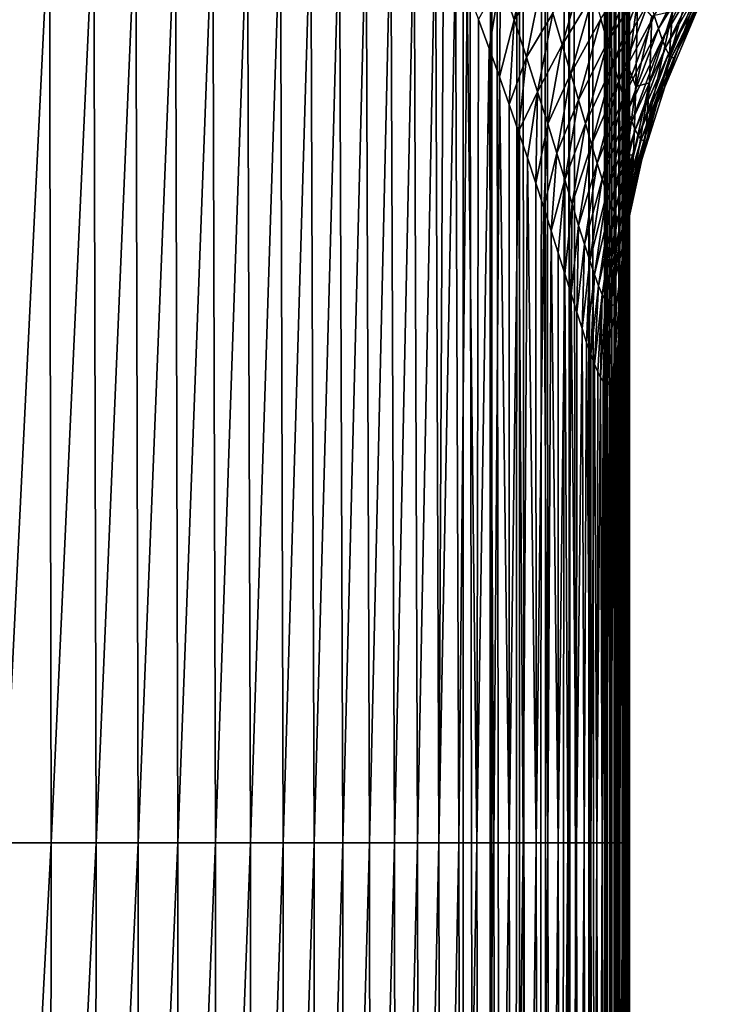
# Model space of a CAD drawing. Header units: metres. Extents: x -36 to 82, y -104 to 104.
# Tile 82 of 245: x 12.03 to 16.2, y -30.22 to -24.31. Entities that reach past the tile are written whole.
import ezdxf

# ---------------------------------------------------------------- set-up
doc = ezdxf.new("R2010")
doc.units = ezdxf.units.M
doc.layers.add('solid_FIT-SHOWER-153_SW0001', color=7, linetype='CONTINUOUS')

msp = doc.modelspace()

# ---------------------------------------------------------------- linework, layer by layer
at = {"layer": 'solid_FIT-SHOWER-153_SW0001'}
for points in [[(-14.693668, -42.661289, 16.90811), (14.69363, -42.661285, 16.90811), (14.69341, 0.000001, 16.90811)], [(-14.693445, 0, 16.90811), (-14.693668, -42.661289, 16.90811), (14.69341, 0.000001, 16.90811)], [(14.840259, -85.322609, 16.897287), (14.863843, -0.000003, 16.893169), (14.69341, 0.000001, 16.90811)], [(14.69363, -42.661285, 16.90811), (14.840259, -85.322609, 16.897287), (14.69341, 0.000001, 16.90811)], [(15.237673, -85.322609, 16.746943), (15.326338, 0.000001, 16.681465), (15.185075, 0, 16.778214)], [(15.237673, -85.322609, 16.746943), (15.336179, -85.322609, 16.674097), (15.326338, 0.000001, 16.681465)], [(15.447744, -85.322609, 16.564583), (15.449048, 0.000001, 16.562059), (15.326338, 0.000001, 16.681465)], [(15.34924, -85.322609, 16.662951), (15.447744, -85.322609, 16.564583), (15.326338, 0.000001, 16.681465)], [(15.336179, -85.322609, 16.674097), (15.34924, -85.322609, 16.662951), (15.326338, 0.000001, 16.681465)], [(15.447744, -85.322609, 16.564583), (15.459414, -85.322609, 16.550938), (15.449048, 0.000001, 16.562059)], [(15.531887, -85.322609, 16.453138), (15.549617, -0.000003, 16.423491), (15.449048, 0.000001, 16.562059)], [(15.459414, -85.322609, 16.550938), (15.531887, -85.322609, 16.453138), (15.449048, 0.000001, 16.562059)], [(14.840259, -85.322609, 16.897287), (14.86786, -85.322609, 16.892782), (14.863843, -0.000003, 16.893169)], [(14.981605, -85.322609, 16.865644), (15.029392, -0.000002, 16.849478), (14.863843, -0.000003, 16.893169)], [(14.86786, -85.322609, 16.892782), (14.981605, -85.322609, 16.865644), (14.863843, -0.000003, 16.893169)], [(14.981605, -85.322609, 16.865644), (15.035965, -85.322609, 16.847555), (15.029392, -0.000002, 16.849478)], [(15.114563, -85.322609, 16.815029), (15.185075, 0, 16.778214), (15.029392, -0.000002, 16.849478)], [(15.035965, -85.322609, 16.847555), (15.114563, -85.322609, 16.815029), (15.029392, -0.000002, 16.849478)], [(15.114563, -85.322609, 16.815029), (15.193583, -85.322609, 16.773954), (15.185075, 0, 16.778214)], [(15.193583, -85.322609, 16.773954), (15.237673, -85.322609, 16.746943), (15.185075, 0, 16.778214)], [(15.531887, -85.322609, 16.453138), (15.559357, -85.322609, 16.408405), (15.549617, -0.000003, 16.423491)], [(15.552677, -1.382191, 16.4184), (15.549617, -0.000003, 16.423491), (15.559357, -85.322609, 16.408405)], [(15.562223, -2.632337, 16.402006), (15.552677, -1.382191, 16.4184), (15.559357, -85.322609, 16.408405)], [(15.562223, -2.632337, 16.402006), (15.559357, -85.322609, 16.408405), (15.600142, -85.322609, 16.330135)], [(15.564146, -2.824377, 16.398613), (15.562223, -2.632337, 16.402006), (15.600142, -85.322609, 16.330135)], [(15.580478, -4.198067, 16.368481), (15.564146, -2.824377, 16.398613), (15.600142, -85.322609, 16.330135)], [(15.601105, -5.544863, 16.326429), (15.580478, -4.198067, 16.368481), (15.600142, -85.322609, 16.330135)], [(15.601105, -5.544863, 16.326429), (15.600142, -85.322609, 16.330135), (15.633045, -85.322609, 16.250856)], [(15.602719, -5.640616, 16.322916), (15.601105, -5.544863, 16.326429), (15.633045, -85.322609, 16.250856)], [(15.626426, -7.029202, 16.266562), (15.602719, -5.640616, 16.322916), (15.633045, -85.322609, 16.250856)], [(15.628458, -7.146697, 16.261238), (15.626426, -7.029202, 16.266562), (15.633045, -85.322609, 16.250856)], [(15.628458, -7.146697, 16.261238), (15.633045, -85.322609, 16.250856), (15.650932, -85.322609, 16.197296)], [(15.650097, -8.398833, 16.197737), (15.628458, -7.146697, 16.261238), (15.650932, -85.322609, 16.197296)], [(15.650097, -8.398833, 16.197737), (15.650932, -85.322609, 16.197296), (15.678374, -85.322609, 16.082817)], [(15.657413, -8.832555, 16.172461), (15.650097, -8.398833, 16.197737), (15.678374, -85.322609, 16.082817)], [(15.670978, -9.700888, 16.117052), (15.657413, -8.832555, 16.172461), (15.678374, -85.322609, 16.082817)], [(15.671862, -9.762603, 16.112896), (15.670978, -9.700888, 16.117052), (15.678374, -85.322609, 16.082817)], [(15.671862, -9.762603, 16.112896), (15.678374, -85.322609, 16.082817), (15.682764, -85.322609, 16.05611)], [(15.682331, -10.587785, 16.054626), (15.671862, -9.762603, 16.112896), (15.682764, -85.322609, 16.05611)], [(15.682331, -10.587785, 16.054626), (15.682764, -85.322609, 16.05611), (15.693915, -85.322609, 15.908991)], [(15.687329, -11.100207, 16.016022), (15.682331, -10.587785, 16.054626), (15.693915, -85.322609, 15.908991)], [(15.687329, -11.100207, 16.016022), (15.693873, -80.208374, 15.908256), (15.693829, -74.856888, 15.907791)], [(15.693783, -69.329132, 15.907608), (15.690228, -11.493245, 15.985221), (15.687329, -11.100207, 16.016022)], [(15.687329, -11.100207, 16.016022), (15.693829, -74.856888, 15.907791), (15.693783, -69.329132, 15.907608)], [(15.687329, -11.100207, 16.016022), (15.693915, -85.322609, 15.908991), (15.693873, -80.208374, 15.908256)], [(15.69345, -30.000105, 15.907854), (15.693401, -24.260601, 15.908073), (15.690228, -11.493245, 15.985221)], [(15.693498, -35.615929, 15.90784), (15.69345, -30.000105, 15.907854), (15.690228, -11.493245, 15.985221)], [(15.690228, -11.493245, 15.985221), (15.693684, -57.74033, 15.90842), (15.693632, -51.723423, 15.908717)], [(15.693783, -69.329132, 15.907608), (15.693734, -63.622791, 15.907878), (15.690228, -11.493245, 15.985221)], [(15.693632, -51.723423, 15.908717), (15.693588, -46.47583, 15.908532), (15.690228, -11.493245, 15.985221)], [(15.693588, -46.47583, 15.908532), (15.693544, -41.107307, 15.907891), (15.690228, -11.493245, 15.985221)], [(15.693544, -41.107307, 15.907891), (15.693498, -35.615929, 15.90784), (15.690228, -11.493245, 15.985221)], [(15.690228, -11.493245, 15.985221), (15.693734, -63.622791, 15.907878), (15.693684, -57.74033, 15.90842)], [(11.932756, -29.252815, -20.65341), (11.922331, -23.639097, -20.809563), (12.206357, -23.639097, -20.694504)], [(12.217792, -29.252815, -20.531063), (11.932756, -29.252815, -20.65341), (12.206357, -23.639097, -20.694504)], [(12.217792, -29.252815, -20.531063), (12.206357, -23.639097, -20.694504), (12.474362, -23.639097, -20.564804)], [(12.48688, -29.252815, -20.393671), (12.217792, -29.252815, -20.531063), (12.474362, -23.639097, -20.564804)], [(12.48688, -29.252815, -20.393671), (12.474362, -23.639097, -20.564804), (12.72695, -23.639097, -20.419418)], [(12.740582, -29.252815, -20.240198), (12.48688, -29.252815, -20.393671), (12.72695, -23.639097, -20.419418)], [(12.740582, -29.252815, -20.240198), (12.72695, -23.639097, -20.419418), (12.96472, -23.639097, -20.257296)], [(12.979453, -29.252815, -20.069603), (12.740582, -29.252815, -20.240198), (12.96472, -23.639097, -20.257296)], [(12.979453, -29.252815, -20.069603), (12.96472, -23.639097, -20.257296), (13.188242, -23.639097, -20.077282)], [(13.204029, -29.252815, -19.880711), (12.979453, -29.252815, -20.069603), (13.188242, -23.639097, -20.077282)], [(13.204029, -29.252815, -19.880711), (13.188242, -23.639097, -20.077282), (13.398044, -23.639097, -19.878098)], [(13.414824, -29.252815, -19.672272), (13.204029, -29.252815, -19.880711), (13.398044, -23.639097, -19.878098)], [(13.414824, -29.252815, -19.672272), (13.398044, -23.639097, -19.878098), (13.594651, -23.639097, -19.658457)], [(13.612352, -29.252815, -19.443024), (13.414824, -29.252815, -19.672272), (13.594651, -23.639097, -19.658457)], [(13.612352, -29.252815, -19.443024), (13.594651, -23.639097, -19.658457), (13.778591, -23.639097, -19.417074)], [(13.797131, -29.252815, -19.191711), (13.612352, -29.252815, -19.443024), (13.778591, -23.639097, -19.417074)], [(13.797131, -29.252815, -19.191711), (13.778591, -23.639097, -19.417074), (13.950391, -23.639097, -19.152664)], [(13.969672, -29.252815, -18.917076), (13.797131, -29.252815, -19.191711), (13.950391, -23.639097, -19.152664)], [(13.969672, -29.252815, -18.917076), (13.950391, -23.639097, -19.152664), (14.110576, -23.639097, -18.863937)], [(14.130493, -29.252815, -18.617863), (13.969672, -29.252815, -18.917076), (14.110576, -23.639097, -18.863937)], [(14.130493, -29.252815, -18.617863), (14.110576, -23.639097, -18.863937), (14.259671, -23.639097, -18.54961)], [(14.280107, -29.252815, -18.292812), (14.130493, -29.252815, -18.617863), (14.259671, -23.639097, -18.54961)], [(14.280107, -29.252815, -18.292812), (14.259671, -23.639097, -18.54961), (14.398206, -23.639097, -18.208397)], [(14.419031, -29.252815, -17.940666), (14.280107, -29.252815, -18.292812), (14.398206, -23.639097, -18.208397)], [(14.419031, -29.252815, -17.940666), (14.398206, -23.639097, -18.208397), (14.526726, -23.639524, -17.838894)], [(14.547769, -29.252815, -17.560148), (14.419031, -29.252815, -17.940666), (14.526726, -23.639524, -17.838894)], [(14.547769, -29.252815, -17.560148), (14.526726, -23.639524, -17.838894), (14.575399, -23.763311, -17.678711)], [(15.678217, -24.133461, 3.466837), (15.681291, -23.647491, 4.475637), (15.680015, -29.252815, 3.710565)], [(15.681291, -23.647491, 4.475637), (15.684225, -29.252815, 5.254619), (15.680015, -29.252815, 3.710565)], [(15.681291, -23.647491, 4.475637), (15.684896, -23.639097, 5.920078), (15.684225, -29.252815, 5.254619)], [(15.684896, -23.639097, 5.920078), (15.687454, -29.252815, 6.863282), (15.684225, -29.252815, 5.254619)], [(15.684896, -23.639097, 5.920078), (15.687751, -23.639097, 7.440203), (15.687454, -29.252815, 6.863282)], [(15.687751, -23.639097, 7.440203), (15.689844, -29.252815, 8.537798), (15.687454, -29.252815, 6.863282)], [(15.687751, -23.639097, 7.440203), (15.6899, -23.639097, 9.017769), (15.689844, -29.252815, 8.537798)], [(15.6899, -23.639097, 9.017769), (15.69152, -29.252815, 10.27939), (15.689844, -29.252815, 8.537798)], [(15.6899, -23.639097, 9.017769), (15.691442, -23.639097, 10.65379), (15.69152, -29.252815, 10.27939)], [(15.691442, -23.639097, 10.65379), (15.692604, -29.252815, 12.089282), (15.69152, -29.252815, 10.27939)], [(15.691442, -23.639097, 10.65379), (15.692478, -23.639097, 12.349285), (15.692604, -29.252815, 12.089282)], [(15.692478, -23.639097, 12.349285), (15.693223, -29.252815, 13.968696), (15.692604, -29.252815, 12.089282)], [(15.692478, -23.639097, 12.349285), (15.693105, -23.639097, 14.105269), (15.693223, -29.252815, 13.968696)], [(15.693105, -23.639097, 14.105269), (15.693401, -24.260601, 15.908073), (15.693223, -29.252815, 13.968696)], [(14.647284, -23.948101, -17.423264), (14.547769, -29.252815, -17.560148), (14.575399, -23.763311, -17.678711)], [(14.999454, -24.309774, -15.87131), (14.917753, -24.068569, -16.34251), (15.10035, -23.8428, -15.726748)], [(14.999454, -24.309774, -15.87131), (15.10035, -23.8428, -15.726748), (15.169286, -24.064447, -15.242707)], [(15.866762, -24.362795, -10.22646), (15.841715, -24.283846, -10.785073), (16.106106, -23.883142, -10.184202)], [(15.866762, -24.362795, -10.22646), (16.106106, -23.883142, -10.184202), (16.127943, -23.946571, -9.630842)], [(16.134007, -23.835217, -2.550647), (15.931782, -24.542402, -4.101996), (16.11429, -24.113676, -4.16268)], [(16.134007, -23.835217, -2.550647), (15.951502, -24.258991, -2.461674), (15.931782, -24.542402, -4.101996)], [(14.647284, -23.948101, -17.423264), (14.666778, -29.252815, -17.149891), (14.547769, -29.252815, -17.560148)], [(14.647284, -23.948101, -17.423264), (14.717483, -24.130781, -17.14912), (14.666778, -29.252815, -17.149891)], [(15.889359, -24.427309, -9.663746), (15.866762, -24.362795, -10.22646), (16.127943, -23.946571, -9.630842)], [(15.889359, -24.427309, -9.663746), (16.127943, -23.946571, -9.630842), (16.147699, -23.99588, -9.074243)], [(15.28886, -24.459213, -14.223887), (15.232015, -24.269871, -14.741016), (15.429371, -23.978489, -14.108814)], [(15.28886, -24.459213, -14.223887), (15.429371, -23.978489, -14.108814), (15.477674, -24.149225, -13.586983)], [(15.560988, -24.444471, -12.511758), (15.521438, -24.304487, -13.054093), (15.749296, -23.959459, -12.428184)], [(15.560988, -24.444471, -12.511758), (15.749296, -23.959459, -12.428184), (15.783256, -24.082287, -11.886832)], [(15.69378, -23.954506, 2.825907), (15.678217, -24.133461, 3.466837), (15.676555, -24.343027, 2.992147)], [(15.69378, -23.954506, 2.825907), (15.676555, -24.343027, 2.992147), (15.686522, -24.597223, 1.187598)], [(15.69378, -23.954506, 2.825907), (15.686522, -24.597223, 1.187598), (15.74164, -24.188593, 1.043412)], [(15.909739, -24.477465, -9.097627), (15.889359, -24.427309, -9.663746), (16.147699, -23.99588, -9.074243)], [(15.909739, -24.477465, -9.097627), (16.147699, -23.99588, -9.074243), (16.165567, -24.031136, -8.514999)], [(14.917753, -24.068569, -16.34251), (14.849414, -24.481855, -16.553406), (14.784863, -24.308521, -16.859404)], [(14.917753, -24.068569, -16.34251), (14.911365, -24.651943, -16.229141), (14.849414, -24.481855, -16.553406)], [(14.999454, -24.309774, -15.87131), (14.911365, -24.651943, -16.229141), (14.917753, -24.068569, -16.34251)], [(15.073736, -24.534578, -15.379346), (14.999454, -24.309774, -15.87131), (15.169286, -24.064447, -15.242707)], [(15.073736, -24.534578, -15.379346), (15.169286, -24.064447, -15.242707), (15.232015, -24.269871, -14.741016)], [(15.928112, -24.51333, -8.528724), (15.909739, -24.477465, -9.097627), (16.165567, -24.031136, -8.514999)], [(15.928112, -24.51333, -8.528724), (16.165567, -24.031136, -8.514999), (16.181726, -24.052401, -7.953671)], [(15.944679, -24.534969, -7.957619), (15.928112, -24.51333, -8.528724), (16.181726, -24.052401, -7.953671)], [(15.944679, -24.534969, -7.957619), (16.181726, -24.052401, -7.953671), (16.196999, -24.058552, -7.390831)], [(16.055613, -24.330566, -7.387292), (15.944679, -24.534969, -7.957619), (16.196999, -24.058552, -7.390831)], [(16.087992, -24.280674, -5.786168), (16.055613, -24.330566, -7.387292), (16.196999, -24.058552, -7.390831)], [(15.596657, -24.569349, -11.961358), (15.560988, -24.444471, -12.511758), (15.783256, -24.082287, -11.886832)], [(15.596657, -24.569349, -11.961358), (15.783256, -24.082287, -11.886832), (15.813967, -24.190376, -11.338813)], [(16.11429, -24.113676, -4.16268), (15.905318, -24.712202, -5.753846), (16.087992, -24.280674, -5.786168)], [(16.11429, -24.113676, -4.16268), (15.931782, -24.542402, -4.101996), (15.905318, -24.712202, -5.753846)], [(14.717483, -24.130781, -17.14912), (14.776509, -29.252815, -16.708504), (14.666778, -29.252815, -17.149891)], [(14.717483, -24.130781, -17.14912), (14.784863, -24.308521, -16.859404), (14.776509, -29.252815, -16.708504)], [(15.340222, -24.632654, -13.69338), (15.28886, -24.459213, -14.223887), (15.477674, -24.149225, -13.586983)], [(15.340222, -24.632654, -13.69338), (15.477674, -24.149225, -13.586983), (15.521438, -24.304487, -13.054093)], [(15.678217, -24.133461, 3.466837), (15.680015, -29.252815, 3.710565), (15.674595, -29.252815, 2.229776)], [(15.676555, -24.343027, 2.992147), (15.678217, -24.133461, 3.466837), (15.674595, -29.252815, 2.229776)], [(15.74164, -24.188593, 1.043412), (15.686522, -24.597223, 1.187598), (15.73137, -24.710121, -0.604944)], [(15.74164, -24.188593, 1.043412), (15.73137, -24.710121, -0.604944), (15.827201, -24.287342, -0.722995)], [(15.628783, -24.679253, -11.404022), (15.596657, -24.569349, -11.961358), (15.813967, -24.190376, -11.338813)], [(15.628783, -24.679253, -11.404022), (15.813967, -24.190376, -11.338813), (15.841715, -24.283846, -10.785073)], [(15.140929, -24.743002, -14.869143), (15.073736, -24.534578, -15.379346), (15.232015, -24.269871, -14.741016)], [(15.140929, -24.743002, -14.869143), (15.232015, -24.269871, -14.741016), (15.28886, -24.459213, -14.223887)], [(15.386521, -24.7904, -13.151439), (15.340222, -24.632654, -13.69338), (15.521438, -24.304487, -13.054093)], [(15.386521, -24.7904, -13.151439), (15.521438, -24.304487, -13.054093), (15.560988, -24.444471, -12.511758)], [(15.6577, -24.774294, -10.840743), (15.628783, -24.679253, -11.404022), (15.841715, -24.283846, -10.785073)], [(15.6577, -24.774294, -10.840743), (15.841715, -24.283846, -10.785073), (15.866762, -24.362795, -10.22646)], [(15.693223, -29.252815, 13.968696), (15.693401, -24.260601, 15.908073), (15.69345, -30.000105, 15.907854)], [(15.827201, -24.287342, -0.722995), (15.73137, -24.710121, -0.604944), (15.812884, -24.688759, -2.371886)], [(15.951502, -24.258991, -2.461674), (15.793155, -24.977186, -4.041068), (15.931782, -24.542402, -4.101996)], [(15.951502, -24.258991, -2.461674), (15.812884, -24.688759, -2.371886), (15.793155, -24.977186, -4.041068)], [(15.827201, -24.287342, -0.722995), (15.812884, -24.688759, -2.371886), (15.951502, -24.258991, -2.461674)], [(16.087992, -24.280674, -5.786168), (15.905318, -24.712202, -5.753846), (15.9602, -24.541063, -7.384904)], [(16.087992, -24.280674, -5.786168), (15.9602, -24.541063, -7.384904), (16.055613, -24.330566, -7.387292)], [(14.784863, -24.308521, -16.859404), (14.849414, -24.481855, -16.553406), (14.776509, -29.252815, -16.708504)], [(14.999454, -24.309774, -15.87131), (14.970664, -24.819016, -15.885837), (14.911365, -24.651943, -16.229141)], [(15.073736, -24.534578, -15.379346), (14.970664, -24.819016, -15.885837), (14.999454, -24.309774, -15.87131)], [(15.683708, -24.854572, -10.272407), (15.6577, -24.774294, -10.840743), (15.866762, -24.362795, -10.22646)], [(15.675329, -24.480898, 2.667661), (15.676555, -24.343027, 2.992147), (15.674595, -29.252815, 2.229776)], [(15.686522, -24.597223, 1.187598), (15.676555, -24.343027, 2.992147), (15.675329, -24.480898, 2.667661)], [(15.683708, -24.854572, -10.272407), (15.866762, -24.362795, -10.22646), (15.889359, -24.427309, -9.663746)], [(16.055613, -24.330566, -7.387292), (15.9602, -24.541063, -7.384904), (15.944679, -24.534969, -7.957619)], [(14.849414, -24.481855, -16.553406), (14.877412, -29.252815, -16.234602), (14.776509, -29.252815, -16.708504)], [(14.849414, -24.481855, -16.553406), (14.911365, -24.651943, -16.229141), (14.877412, -29.252815, -16.234602)], [(15.201483, -24.935162, -14.343053), (15.140929, -24.743002, -14.869143), (15.28886, -24.459213, -14.223887)], [(15.201483, -24.935162, -14.343053), (15.28886, -24.459213, -14.223887), (15.340222, -24.632654, -13.69338)], [(15.428172, -24.93264, -12.599751), (15.386521, -24.7904, -13.151439), (15.560988, -24.444471, -12.511758)], [(15.428172, -24.93264, -12.599751), (15.560988, -24.444471, -12.511758), (15.596657, -24.569349, -11.961358)], [(15.671927, -24.804079, 1.859206), (15.675329, -24.480898, 2.667661), (15.674595, -29.252815, 2.229776)], [(15.686522, -24.597223, 1.187598), (15.675329, -24.480898, 2.667661), (15.671927, -24.804079, 1.859206)], [(15.707094, -24.920177, -9.699815), (15.683708, -24.854572, -10.272407), (15.889359, -24.427309, -9.663746)], [(15.707094, -24.920177, -9.699815), (15.889359, -24.427309, -9.663746), (15.909739, -24.477465, -9.097627)], [(15.728117, -24.971184, -9.123691), (15.707094, -24.920177, -9.699815), (15.909739, -24.477465, -9.097627)], [(15.728117, -24.971184, -9.123691), (15.909739, -24.477465, -9.097627), (15.928112, -24.51333, -8.528724)], [(15.073736, -24.534578, -15.379346), (15.02691, -24.981573, -15.525205), (14.970664, -24.819016, -15.885837)], [(15.140929, -24.743002, -14.869143), (15.02691, -24.981573, -15.525205), (15.073736, -24.534578, -15.379346)], [(15.747014, -25.007658, -8.544677), (15.728117, -24.971184, -9.123691), (15.928112, -24.51333, -8.528724)], [(15.747014, -25.007658, -8.544677), (15.928112, -24.51333, -8.528724), (15.944679, -24.534969, -7.957619)], [(15.764004, -25.029669, -7.963374), (15.747014, -25.007658, -8.544677), (15.944679, -24.534969, -7.957619)], [(15.764004, -25.029669, -7.963374), (15.944679, -24.534969, -7.957619), (15.9602, -24.541063, -7.384904)], [(15.84123, -24.848232, -7.381927), (15.764004, -25.029669, -7.963374), (15.9602, -24.541063, -7.384904)], [(15.931782, -24.542402, -4.101996), (15.766483, -25.149843, -5.72191), (15.905318, -24.712202, -5.753846)], [(15.931782, -24.542402, -4.101996), (15.793155, -24.977186, -4.041068), (15.766483, -25.149843, -5.72191)], [(15.905318, -24.712202, -5.753846), (15.84123, -24.848232, -7.381927), (15.9602, -24.541063, -7.384904)], [(15.465581, -25.05954, -12.03976), (15.428172, -24.93264, -12.599751), (15.596657, -24.569349, -11.961358)], [(15.465581, -25.05954, -12.03976), (15.596657, -24.569349, -11.961358), (15.628783, -24.679253, -11.404022)], [(15.686522, -24.597223, 1.187598), (15.671927, -24.804079, 1.859206), (15.669417, -24.996572, 1.333483)], [(15.686522, -24.597223, 1.187598), (15.669417, -24.996572, 1.333483), (15.676341, -25.127596, -0.488648)], [(15.686522, -24.597223, 1.187598), (15.676341, -25.127596, -0.488648), (15.73137, -24.710121, -0.604944)], [(14.911365, -24.651943, -16.229141), (14.969934, -29.252815, -15.726796), (14.877412, -29.252815, -16.234602)], [(14.911365, -24.651943, -16.229141), (14.970664, -24.819016, -15.885837), (14.969934, -29.252815, -15.726796)], [(15.255914, -25.111217, -13.803245), (15.201483, -24.935162, -14.343053), (15.340222, -24.632654, -13.69338)], [(15.255914, -25.111217, -13.803245), (15.340222, -24.632654, -13.69338), (15.386521, -24.7904, -13.151439)], [(15.499146, -25.171228, -11.472633), (15.465581, -25.05954, -12.03976), (15.628783, -24.679253, -11.404022)], [(15.499146, -25.171228, -11.472633), (15.628783, -24.679253, -11.404022), (15.6577, -24.774294, -10.840743)], [(15.73137, -24.710121, -0.604944), (15.676341, -25.127596, -0.488648), (15.717103, -25.118549, -2.282503)], [(15.812884, -24.688759, -2.371886), (15.69736, -25.411991, -3.9807), (15.793155, -24.977186, -4.041068)], [(15.812884, -24.688759, -2.371886), (15.717103, -25.118549, -2.282503), (15.69736, -25.411991, -3.9807)], [(15.73137, -24.710121, -0.604944), (15.717103, -25.118549, -2.282503), (15.812884, -24.688759, -2.371886)], [(15.905318, -24.712202, -5.753846), (15.766483, -25.149843, -5.72191), (15.84123, -24.848232, -7.381927)], [(15.140929, -24.743002, -14.869143), (15.080247, -25.139269, -15.14607), (15.02691, -24.981573, -15.525205)], [(15.140929, -24.743002, -14.869143), (15.130819, -25.291693, -14.747031), (15.080247, -25.139269, -15.14607)], [(15.201483, -24.935162, -14.343053), (15.130819, -25.291693, -14.747031), (15.140929, -24.743002, -14.869143)], [(15.529248, -25.26782, -10.899404), (15.499146, -25.171228, -11.472633), (15.6577, -24.774294, -10.840743)], [(15.529248, -25.26782, -10.899404), (15.6577, -24.774294, -10.840743), (15.683708, -24.854572, -10.272407)], [(14.970664, -24.819016, -15.885837), (15.02691, -24.981573, -15.525205), (14.969934, -29.252815, -15.726796)], [(15.30475, -25.271366, -13.251741), (15.255914, -25.111217, -13.803245), (15.386521, -24.7904, -13.151439)], [(15.30475, -25.271366, -13.251741), (15.386521, -24.7904, -13.151439), (15.428172, -24.93264, -12.599751)], [(15.671927, -24.804079, 1.859206), (15.674595, -29.252815, 2.229776), (15.66771, -29.252815, 0.810879)], [(15.669417, -24.996572, 1.333483), (15.671927, -24.804079, 1.859206), (15.66771, -29.252815, 0.810879)], [(15.556233, -25.349411, -10.320984), (15.529248, -25.26782, -10.899404), (15.683708, -24.854572, -10.272407)], [(15.556233, -25.349411, -10.320984), (15.683708, -24.854572, -10.272407), (15.707094, -24.920177, -9.699815)], [(15.84123, -24.848232, -7.381927), (15.77973, -25.035795, -7.380387), (15.764004, -25.029669, -7.963374)], [(15.766483, -25.149843, -5.72191), (15.77973, -25.035795, -7.380387), (15.84123, -24.848232, -7.381927)], [(15.201483, -24.935162, -14.343053), (15.178516, -25.437805, -14.328753), (15.130819, -25.291693, -14.747031)], [(15.255914, -25.111217, -13.803245), (15.178516, -25.437805, -14.328753), (15.201483, -24.935162, -14.343053)], [(15.348501, -25.415791, -12.690289), (15.30475, -25.271366, -13.251741), (15.428172, -24.93264, -12.599751)], [(15.348501, -25.415791, -12.690289), (15.428172, -24.93264, -12.599751), (15.465581, -25.05954, -12.03976)], [(15.580419, -25.416088, -9.7382), (15.556233, -25.349411, -10.320984), (15.707094, -24.920177, -9.699815)], [(15.580419, -25.416088, -9.7382), (15.707094, -24.920177, -9.699815), (15.728117, -24.971184, -9.123691)], [(15.02691, -24.981573, -15.525205), (15.054523, -29.252815, -15.183698), (14.969934, -29.252815, -15.726796)], [(15.02691, -24.981573, -15.525205), (15.080247, -25.139269, -15.14607), (15.054523, -29.252815, -15.183698)], [(15.602096, -25.467932, -9.151794), (15.580419, -25.416088, -9.7382), (15.728117, -24.971184, -9.123691)], [(15.602096, -25.467932, -9.151794), (15.728117, -24.971184, -9.123691), (15.747014, -25.007658, -8.544677)], [(15.621523, -25.505007, -8.562427), (15.602096, -25.467932, -9.151794), (15.747014, -25.007658, -8.544677)], [(15.621523, -25.505007, -8.562427), (15.747014, -25.007658, -8.544677), (15.764004, -25.029669, -7.963374)], [(15.667798, -25.104284, 1.020285), (15.669417, -24.996572, 1.333483), (15.66771, -29.252815, 0.810879)], [(15.676341, -25.127596, -0.488648), (15.669417, -24.996572, 1.333483), (15.667798, -25.104284, 1.020285)], [(15.793155, -24.977186, -4.041068), (15.670447, -25.587519, -5.690749), (15.766483, -25.149843, -5.72191)], [(15.793155, -24.977186, -4.041068), (15.69736, -25.411991, -3.9807), (15.670447, -25.587519, -5.690749)], [(15.387647, -25.544649, -12.120372), (15.348501, -25.415791, -12.690289), (15.465581, -25.05954, -12.03976)], [(15.387647, -25.544649, -12.120372), (15.465581, -25.05954, -12.03976), (15.499146, -25.171228, -11.472633)], [(15.638942, -25.52738, -7.970711), (15.621523, -25.505007, -8.562427), (15.764004, -25.029669, -7.963374)], [(15.638942, -25.52738, -7.970711), (15.764004, -25.029669, -7.963374), (15.77973, -25.035795, -7.380387)], [(15.686014, -25.387011, -7.378042), (15.638942, -25.52738, -7.970711), (15.77973, -25.035795, -7.380387)], [(15.766483, -25.149843, -5.72191), (15.686014, -25.387011, -7.378042), (15.77973, -25.035795, -7.380387)], [(15.255914, -25.111217, -13.803245), (15.223276, -25.577066, -13.892105), (15.178516, -25.437805, -14.328753)], [(15.30475, -25.271366, -13.251741), (15.223276, -25.577066, -13.892105), (15.255914, -25.111217, -13.803245)], [(15.717103, -25.118549, -2.282503), (15.642366, -25.841333, -3.921613), (15.69736, -25.411991, -3.9807)], [(15.717103, -25.118549, -2.282503), (15.662127, -25.542944, -2.19462), (15.642366, -25.841333, -3.921613)], [(15.676341, -25.127596, -0.488648), (15.662687, -25.383955, 0.137893), (15.65931, -25.533216, -0.373972)], [(15.676341, -25.127596, -0.488648), (15.65931, -25.533216, -0.373972), (15.662127, -25.542944, -2.19462)], [(15.676341, -25.127596, -0.488648), (15.662127, -25.542944, -2.19462), (15.717103, -25.118549, -2.282503)], [(15.662687, -25.383955, 0.137893), (15.667798, -25.104284, 1.020285), (15.66771, -29.252815, 0.810879)], [(15.676341, -25.127596, -0.488648), (15.667798, -25.104284, 1.020285), (15.662687, -25.383955, 0.137893)], [(15.080247, -25.139269, -15.14607), (15.131632, -29.252815, -14.603919), (15.054523, -29.252815, -15.183698)], [(15.080247, -25.139269, -15.14607), (15.130819, -25.291693, -14.747031), (15.131632, -29.252815, -14.603919)], [(15.422647, -25.65807, -11.543192), (15.387647, -25.544649, -12.120372), (15.499146, -25.171228, -11.472633)], [(15.422647, -25.65807, -11.543192), (15.499146, -25.171228, -11.472633), (15.529248, -25.26782, -10.899404)], [(15.766483, -25.149843, -5.72191), (15.670447, -25.587519, -5.690749), (15.686014, -25.387011, -7.378042)], [(15.130819, -25.291693, -14.747031), (15.178516, -25.437805, -14.328753), (15.131632, -29.252815, -14.603919)], [(15.30475, -25.271366, -13.251741), (15.265279, -25.709585, -13.43589), (15.223276, -25.577066, -13.892105)], [(15.30475, -25.271366, -13.251741), (15.304706, -25.8354, -12.958389), (15.265279, -25.709585, -13.43589)], [(15.348501, -25.415791, -12.690289), (15.304706, -25.8354, -12.958389), (15.30475, -25.271366, -13.251741)], [(15.453932, -25.756163, -10.959805), (15.422647, -25.65807, -11.543192), (15.529248, -25.26782, -10.899404)], [(15.453932, -25.756163, -10.959805), (15.529248, -25.26782, -10.899404), (15.556233, -25.349411, -10.320984)], [(15.481889, -25.839025, -10.371145), (15.453932, -25.756163, -10.959805), (15.556233, -25.349411, -10.320984)], [(15.481889, -25.839025, -10.371145), (15.556233, -25.349411, -10.320984), (15.580419, -25.416088, -9.7382)], [(15.348501, -25.415791, -12.690289), (15.342014, -25.955133, -12.453246), (15.304706, -25.8354, -12.958389)], [(15.387647, -25.544649, -12.120372), (15.342014, -25.955133, -12.453246), (15.348501, -25.415791, -12.690289)], [(15.506872, -25.906744, -9.778055), (15.481889, -25.839025, -10.371145), (15.580419, -25.416088, -9.7382)], [(15.506872, -25.906744, -9.778055), (15.580419, -25.416088, -9.7382), (15.602096, -25.467932, -9.151794)], [(15.69736, -25.411991, -3.9807), (15.615188, -26.019714, -5.660697), (15.670447, -25.587519, -5.690749)], [(15.69736, -25.411991, -3.9807), (15.642366, -25.841333, -3.921613), (15.615188, -26.019714, -5.660697)], [(15.686014, -25.387011, -7.378042), (15.654993, -25.532907, -7.377265), (15.638942, -25.52738, -7.970711)], [(15.670447, -25.587519, -5.690749), (15.654993, -25.532907, -7.377265), (15.686014, -25.387011, -7.378042)], [(15.662687, -25.383955, 0.137893), (15.66771, -29.252815, 0.810879), (15.659108, -29.252815, -0.547498)], [(15.65931, -25.533216, -0.373972), (15.662687, -25.383955, 0.137893), (15.659108, -29.252815, -0.547498)], [(15.178516, -25.437805, -14.328753), (15.201705, -29.252815, -13.986072), (15.131632, -29.252815, -14.603919)], [(15.178516, -25.437805, -14.328753), (15.223276, -25.577066, -13.892105), (15.201705, -29.252815, -13.986072)], [(15.5292, -25.959396, -9.181291), (15.506872, -25.906744, -9.778055), (15.602096, -25.467932, -9.151794)], [(15.5292, -25.959396, -9.181291), (15.602096, -25.467932, -9.151794), (15.621523, -25.505007, -8.562427)], [(15.387647, -25.544649, -12.120372), (15.376595, -26.065601, -11.928537), (15.342014, -25.955133, -12.453246)], [(15.422647, -25.65807, -11.543192), (15.376595, -26.065601, -11.928537), (15.387647, -25.544649, -12.120372)], [(15.549155, -25.997053, -8.581521), (15.5292, -25.959396, -9.181291), (15.621523, -25.505007, -8.562427)], [(15.549155, -25.997053, -8.581521), (15.621523, -25.505007, -8.562427), (15.638942, -25.52738, -7.970711)], [(15.567, -26.019775, -7.979373), (15.549155, -25.997053, -8.581521), (15.638942, -25.52738, -7.970711)], [(15.567, -26.019775, -7.979373), (15.638942, -25.52738, -7.970711), (15.654993, -25.532907, -7.377265)], [(15.592001, -25.940468, -7.375689), (15.567, -26.019775, -7.979373), (15.654993, -25.532907, -7.377265)], [(15.670447, -25.587519, -5.690749), (15.592001, -25.940468, -7.375689), (15.654993, -25.532907, -7.377265)], [(15.662127, -25.542944, -2.19462), (15.645162, -25.956036, -2.10686), (15.625314, -26.258833, -3.868095)], [(15.662127, -25.542944, -2.19462), (15.625314, -26.258833, -3.868095), (15.642366, -25.841333, -3.921613)], [(15.662127, -25.542944, -2.19462), (15.648809, -25.871571, -1.710574), (15.645162, -25.956036, -2.10686)], [(15.662127, -25.542944, -2.19462), (15.656429, -25.642941, -0.775012), (15.648809, -25.871571, -1.710574)], [(15.656429, -25.642941, -0.775012), (15.65931, -25.533216, -0.373972), (15.659108, -29.252815, -0.547498)], [(15.662127, -25.542944, -2.19462), (15.65931, -25.533216, -0.373972), (15.656429, -25.642941, -0.775012)], [(15.223276, -25.577066, -13.892105), (15.265193, -29.252815, -13.328768), (15.201705, -29.252815, -13.986072)], [(15.223276, -25.577066, -13.892105), (15.265279, -25.709585, -13.43589), (15.265193, -29.252815, -13.328768)], [(15.670447, -25.587519, -5.690749), (15.615188, -26.019714, -5.660697), (15.592001, -25.940468, -7.375689)], [(15.422647, -25.65807, -11.543192), (15.407808, -26.163469, -11.397747), (15.376595, -26.065601, -11.928537)], [(15.453932, -25.756163, -10.959805), (15.407808, -26.163469, -11.397747), (15.422647, -25.65807, -11.543192)], [(15.656429, -25.642941, -0.775012), (15.659108, -29.252815, -0.547498), (15.648535, -29.252815, -1.846727)], [(15.648809, -25.871571, -1.710574), (15.656429, -25.642941, -0.775012), (15.648535, -29.252815, -1.846727)], [(15.265279, -25.709585, -13.43589), (15.304706, -25.8354, -12.958389), (15.265193, -29.252815, -13.328768)], [(15.453932, -25.756163, -10.959805), (15.435495, -26.247171, -10.871233), (15.407808, -26.163469, -11.397747)], [(15.481889, -25.839025, -10.371145), (15.435495, -26.247171, -10.871233), (15.453932, -25.756163, -10.959805)], [(15.304706, -25.8354, -12.958389), (15.32251, -29.252815, -12.630604), (15.265193, -29.252815, -13.328768)], [(15.304706, -25.8354, -12.958389), (15.342014, -25.955133, -12.453246), (15.32251, -29.252815, -12.630604)], [(15.481889, -25.839025, -10.371145), (15.460537, -26.318604, -10.339919), (15.435495, -26.247171, -10.871233)], [(15.506872, -25.906744, -9.778055), (15.460537, -26.318604, -10.339919), (15.481889, -25.839025, -10.371145)], [(15.642366, -25.841333, -3.921613), (15.625314, -26.258833, -3.868095), (15.597886, -26.444094, -5.632564)], [(15.642366, -25.841333, -3.921613), (15.597886, -26.444094, -5.632564), (15.615188, -26.019714, -5.660697)], [(15.645162, -25.956036, -2.10686), (15.648809, -25.871571, -1.710574), (15.648535, -29.252815, -1.846727)], [(15.342014, -25.955133, -12.453246), (15.374022, -29.252815, -11.890155), (15.32251, -29.252815, -12.630604)], [(15.342014, -25.955133, -12.453246), (15.376595, -26.065601, -11.928537), (15.374022, -29.252815, -11.890155)], [(15.506872, -25.906744, -9.778055), (15.48294, -26.377394, -9.810357), (15.460537, -26.318604, -10.339919)], [(15.5292, -25.959396, -9.181291), (15.48294, -26.377394, -9.810357), (15.506872, -25.906744, -9.778055)], [(15.5292, -25.959396, -9.181291), (15.502663, -26.423431, -9.292664), (15.48294, -26.377394, -9.810357)], [(15.5292, -25.959396, -9.181291), (15.519881, -26.457527, -8.792974), (15.502663, -26.423431, -9.292664)], [(15.549155, -25.997053, -8.581521), (15.519881, -26.457527, -8.792974), (15.5292, -25.959396, -9.181291)], [(15.592001, -25.940468, -7.375689), (15.583086, -26.026318, -7.375466), (15.567, -26.019775, -7.979373)], [(15.615188, -26.019714, -5.660697), (15.583086, -26.026318, -7.375466), (15.592001, -25.940468, -7.375689)], [(15.625314, -26.258833, -3.868095), (15.645162, -25.956036, -2.10686), (15.628214, -26.226534, -3.643534)], [(15.628214, -26.226534, -3.643534), (15.645162, -25.956036, -2.10686), (15.639509, -26.06506, -2.668865)], [(15.645162, -25.956036, -2.10686), (15.648535, -29.252815, -1.846727), (15.635736, -29.252815, -3.088182)], [(15.639509, -26.06506, -2.668865), (15.645162, -25.956036, -2.10686), (15.635736, -29.252815, -3.088182)], [(15.549155, -25.997053, -8.581521), (15.535107, -26.481024, -8.306674), (15.519881, -26.457527, -8.792974)], [(15.567, -26.019775, -7.979373), (15.535107, -26.481024, -8.306674), (15.549155, -25.997053, -8.581521)], [(15.567, -26.019775, -7.979373), (15.548609, -26.494841, -7.833858), (15.535107, -26.481024, -8.306674)], [(15.583086, -26.026318, -7.375466), (15.548609, -26.494841, -7.833858), (15.567, -26.019775, -7.979373)], [(15.615188, -26.019714, -5.660697), (15.597886, -26.444094, -5.632564), (15.566213, -26.263214, -7.375044)], [(15.615188, -26.019714, -5.660697), (15.566213, -26.263214, -7.375044), (15.583086, -26.026318, -7.375466)], [(15.376595, -26.065601, -11.928537), (15.407808, -26.163469, -11.397747), (15.374022, -29.252815, -11.890155)], [(15.566213, -26.263214, -7.375044), (15.548609, -26.494841, -7.833858), (15.583086, -26.026318, -7.375466)], [(15.628214, -26.226534, -3.643534), (15.639509, -26.06506, -2.668865), (15.635736, -29.252815, -3.088182)], [(15.407808, -26.163469, -11.397747), (15.420091, -29.252815, -11.105996), (15.374022, -29.252815, -11.890155)], [(15.407808, -26.163469, -11.397747), (15.435495, -26.247171, -10.871233), (15.420091, -29.252815, -11.105996)], [(15.435495, -26.247171, -10.871233), (15.461079, -29.252815, -10.276701), (15.420091, -29.252815, -11.105996)], [(15.435495, -26.247171, -10.871233), (15.460537, -26.318604, -10.339919), (15.461079, -29.252815, -10.276701)], [(15.597886, -26.444094, -5.632564), (15.625314, -26.258833, -3.868095), (15.599429, -26.438007, -5.546996)], [(15.599429, -26.438007, -5.546996), (15.625314, -26.258833, -3.868095), (15.614886, -26.351585, -4.607081)], [(15.614886, -26.351585, -4.607081), (15.625314, -26.258833, -3.868095), (15.620457, -29.252815, -4.273236)], [(15.628214, -26.226534, -3.643534), (15.635736, -29.252815, -3.088182), (15.620457, -29.252815, -4.273236)], [(15.625314, -26.258833, -3.868095), (15.628214, -26.226534, -3.643534), (15.620457, -29.252815, -4.273236)], [(15.566213, -26.263214, -7.375044), (15.560604, -26.499853, -7.374904), (15.548609, -26.494841, -7.833858)], [(15.566213, -26.263214, -7.375044), (15.597886, -26.444094, -5.632564), (15.560604, -26.499853, -7.374904)], [(15.460537, -26.318604, -10.339919), (15.48294, -26.377394, -9.810357), (15.461079, -29.252815, -10.276701)], [(15.599429, -26.438007, -5.546996), (15.614886, -26.351585, -4.607081), (15.602446, -29.252815, -5.403261)], [(15.614886, -26.351585, -4.607081), (15.620457, -29.252815, -4.273236), (15.602446, -29.252815, -5.403261)], [(15.48294, -26.377394, -9.810357), (15.497346, -29.252815, -9.400843), (15.461079, -29.252815, -10.276701)], [(15.48294, -26.377394, -9.810357), (15.502663, -26.423431, -9.292664), (15.497346, -29.252815, -9.400843)], [(15.502663, -26.423431, -9.292664), (15.519881, -26.457527, -8.792974), (15.497346, -29.252815, -9.400843)], [(15.519881, -26.457527, -8.792974), (15.529255, -29.252815, -8.476995), (15.497346, -29.252815, -9.400843)], [(15.519881, -26.457527, -8.792974), (15.535107, -26.481024, -8.306674), (15.529255, -29.252815, -8.476995)], [(15.535107, -26.481024, -8.306674), (15.548609, -26.494841, -7.833858), (15.529255, -29.252815, -8.476995)], [(15.548609, -26.494841, -7.833858), (15.557168, -29.252815, -7.503733), (15.529255, -29.252815, -8.476995)], [(15.548609, -26.494841, -7.833858), (15.560604, -26.499853, -7.374904), (15.557168, -29.252815, -7.503733)], [(15.560604, -26.499853, -7.374904), (15.597886, -26.444094, -5.632564), (15.581447, -26.487425, -6.470098)], [(15.560604, -26.499853, -7.374904), (15.581447, -26.487425, -6.470098), (15.581447, -29.252815, -6.479629)], [(15.599429, -26.438007, -5.546996), (15.602446, -29.252815, -5.403261), (15.581447, -29.252815, -6.479629)], [(15.597886, -26.444094, -5.632564), (15.599429, -26.438007, -5.546996), (15.581447, -29.252815, -6.479629)], [(15.581447, -26.487425, -6.470098), (15.597886, -26.444094, -5.632564), (15.581447, -29.252815, -6.479629)], [(15.560604, -26.499853, -7.374904), (15.581447, -29.252815, -6.479629), (15.557168, -29.252815, -7.503733)], [(11.924747, -34.866535, -20.474844), (11.932756, -29.252815, -20.65341), (12.217792, -29.252815, -20.531063)], [(12.210954, -34.866535, -20.345669), (11.924747, -34.866535, -20.474844), (12.217792, -29.252815, -20.531063)], [(12.210954, -34.866535, -20.345669), (12.217792, -29.252815, -20.531063), (12.48688, -29.252815, -20.393671)], [(12.48137, -34.866535, -20.201199), (12.210954, -34.866535, -20.345669), (12.48688, -29.252815, -20.393671)], [(12.48137, -34.866535, -20.201199), (12.48688, -29.252815, -20.393671), (12.740582, -29.252815, -20.240198)], [(12.736501, -34.866535, -20.040422), (12.48137, -34.866535, -20.201199), (12.740582, -29.252815, -20.240198)], [(12.736501, -34.866535, -20.040422), (12.740582, -29.252815, -20.240198), (12.979453, -29.252815, -20.069603)], [(12.97685, -34.866535, -19.862316), (12.736501, -34.866535, -20.040422), (12.979453, -29.252815, -20.069603)], [(12.97685, -34.866535, -19.862316), (12.979453, -29.252815, -20.069603), (13.204029, -29.252815, -19.880711)], [(13.202915, -34.866535, -19.66573), (12.97685, -34.866535, -19.862316), (13.204029, -29.252815, -19.880711)], [(13.202915, -34.866535, -19.66573), (13.204029, -29.252815, -19.880711), (13.414824, -29.252815, -19.672272)], [(13.415194, -34.866535, -19.449451), (13.202915, -34.866535, -19.66573), (13.414824, -29.252815, -19.672272)], [(13.415194, -34.866535, -19.449451), (13.414824, -29.252815, -19.672272), (13.612352, -29.252815, -19.443024)], [(13.61418, -34.866535, -19.212276), (13.415194, -34.866535, -19.449451), (13.612352, -29.252815, -19.443024)], [(13.61418, -34.866535, -19.212276), (13.612352, -29.252815, -19.443024), (13.797131, -29.252815, -19.191711)], [(13.800369, -34.866535, -18.952991), (13.61418, -34.866535, -19.212276), (13.797131, -29.252815, -19.191711)], [(13.800369, -34.866535, -18.952991), (13.797131, -29.252815, -19.191711), (13.969672, -29.252815, -18.917076)], [(13.974258, -34.866535, -18.670389), (13.800369, -34.866535, -18.952991), (13.969672, -29.252815, -18.917076)], [(13.974258, -34.866535, -18.670389), (13.969672, -29.252815, -18.917076), (14.130493, -29.252815, -18.617863)], [(14.136342, -34.866535, -18.36326), (13.974258, -34.866535, -18.670389), (14.130493, -29.252815, -18.617863)], [(14.136342, -34.866535, -18.36326), (14.130493, -29.252815, -18.617863), (14.280107, -29.252815, -18.292812)], [(14.287117, -34.866535, -18.030394), (14.136342, -34.866535, -18.36326), (14.280107, -29.252815, -18.292812)], [(14.287117, -34.866535, -18.030394), (14.280107, -29.252815, -18.292812), (14.419031, -29.252815, -17.940666)], [(14.427078, -34.866535, -17.670584), (14.287117, -34.866535, -18.030394), (14.419031, -29.252815, -17.940666)], [(14.427078, -34.866535, -17.670584), (14.419031, -29.252815, -17.940666), (14.547769, -29.252815, -17.560148)], [(14.556712, -34.866535, -17.282593), (14.427078, -34.866535, -17.670584), (14.547769, -29.252815, -17.560148)], [(14.556712, -34.866535, -17.282593), (14.547769, -29.252815, -17.560148), (14.666778, -29.252815, -17.149891)], [(14.676476, -34.866535, -16.865114), (14.556712, -34.866535, -17.282593), (14.666778, -29.252815, -17.149891)], [(14.676476, -34.866535, -16.865114), (14.666778, -29.252815, -17.149891), (14.776509, -29.252815, -16.708504)], [(14.78682, -34.866535, -16.41683), (14.676476, -34.866535, -16.865114), (14.776509, -29.252815, -16.708504)], [(14.78682, -34.866535, -16.41683), (14.776509, -29.252815, -16.708504), (14.877412, -29.252815, -16.234602)], [(14.888201, -34.866535, -15.936419), (14.78682, -34.866535, -16.41683), (14.877412, -29.252815, -16.234602)], [(14.888201, -34.866535, -15.936419), (14.877412, -29.252815, -16.234602), (14.969934, -29.252815, -15.726796)], [(14.981069, -34.866535, -15.422564), (14.888201, -34.866535, -15.936419), (14.969934, -29.252815, -15.726796)], [(14.981069, -34.866535, -15.422564), (14.969934, -29.252815, -15.726796), (15.054523, -29.252815, -15.183698)], [(15.065876, -34.866535, -14.873943), (14.981069, -34.866535, -15.422564), (15.054523, -29.252815, -15.183698)], [(15.065876, -34.866535, -14.873943), (15.054523, -29.252815, -15.183698), (15.131632, -29.252815, -14.603919)], [(15.143077, -34.866535, -14.28924), (15.065876, -34.866535, -14.873943), (15.131632, -29.252815, -14.603919)], [(15.143077, -34.866535, -14.28924), (15.131632, -29.252815, -14.603919), (15.201705, -29.252815, -13.986072)], [(15.213122, -34.866535, -13.667132), (15.143077, -34.866535, -14.28924), (15.201705, -29.252815, -13.986072)], [(15.213122, -34.866535, -13.667132), (15.201705, -29.252815, -13.986072), (15.265193, -29.252815, -13.328768)], [(15.276464, -34.866535, -13.006302), (15.213122, -34.866535, -13.667132), (15.265193, -29.252815, -13.328768)], [(15.276464, -34.866535, -13.006302), (15.265193, -29.252815, -13.328768), (15.32251, -29.252815, -12.630604)], [(15.333521, -34.866535, -12.305421), (15.276464, -34.866535, -13.006302), (15.32251, -29.252815, -12.630604)], [(15.333521, -34.866535, -12.305421), (15.32251, -29.252815, -12.630604), (15.374022, -29.252815, -11.890155)], [(15.384668, -34.866535, -11.563149), (15.333521, -34.866535, -12.305421), (15.374022, -29.252815, -11.890155)], [(15.384668, -34.866535, -11.563149), (15.374022, -29.252815, -11.890155), (15.420091, -29.252815, -11.105996)], [(15.430284, -34.866535, -10.778152), (15.384668, -34.866535, -11.563149), (15.420091, -29.252815, -11.105996)], [(15.430284, -34.866535, -10.778152), (15.420091, -29.252815, -11.105996), (15.461079, -29.252815, -10.276701)], [(15.47074, -34.866535, -9.949086), (15.430284, -34.866535, -10.778152), (15.461079, -29.252815, -10.276701)], [(15.47074, -34.866535, -9.949086), (15.461079, -29.252815, -10.276701), (15.497346, -29.252815, -9.400843)], [(15.506414, -34.866535, -9.074615), (15.47074, -34.866535, -9.949086), (15.497346, -29.252815, -9.400843)], [(15.506414, -34.866535, -9.074615), (15.497346, -29.252815, -9.400843), (15.529255, -29.252815, -8.476995)], [(15.537682, -34.866535, -8.153401), (15.506414, -34.866535, -9.074615), (15.529255, -29.252815, -8.476995)], [(15.537682, -34.866535, -8.153401), (15.529255, -29.252815, -8.476995), (15.557168, -29.252815, -7.503733)], [(15.564917, -34.866535, -7.184104), (15.537682, -34.866535, -8.153401), (15.557168, -29.252815, -7.503733)], [(15.564917, -34.866535, -7.184104), (15.557168, -29.252815, -7.503733), (15.581447, -29.252815, -6.479629)], [(15.588496, -34.866535, -6.165386), (15.564917, -34.866535, -7.184104), (15.581447, -29.252815, -6.479629)], [(15.588496, -34.866535, -6.165386), (15.581447, -29.252815, -6.479629), (15.602446, -29.252815, -5.403261)], [(15.608786, -34.866535, -5.095914), (15.588496, -34.866535, -6.165386), (15.602446, -29.252815, -5.403261)], [(15.608786, -34.866535, -5.095914), (15.602446, -29.252815, -5.403261), (15.620457, -29.252815, -4.273236)], [(15.626084, -34.866535, -3.974397), (15.608786, -34.866535, -5.095914), (15.620457, -29.252815, -4.273236)], [(15.626084, -34.866535, -3.974397), (15.620457, -29.252815, -4.273236), (15.635736, -29.252815, -3.088182)], [(15.640656, -34.866535, -2.799569), (15.626084, -34.866535, -3.974397), (15.635736, -29.252815, -3.088182)], [(15.640656, -34.866535, -2.799569), (15.635736, -29.252815, -3.088182), (15.648535, -29.252815, -1.846727)], [(15.652766, -34.866535, -1.57016), (15.640656, -34.866535, -2.799569), (15.648535, -29.252815, -1.846727)], [(15.652766, -34.866535, -1.57016), (15.648535, -29.252815, -1.846727), (15.659108, -29.252815, -0.547498)], [(15.662679, -34.866535, -0.284902), (15.652766, -34.866535, -1.57016), (15.659108, -29.252815, -0.547498)], [(15.662679, -34.866535, -0.284902), (15.659108, -29.252815, -0.547498), (15.66771, -29.252815, 0.810879)], [(15.670658, -34.866535, 1.057473), (15.662679, -34.866535, -0.284902), (15.66771, -29.252815, 0.810879)], [(15.670658, -34.866535, 1.057473), (15.66771, -29.252815, 0.810879), (15.674595, -29.252815, 2.229776)], [(15.676969, -34.866535, 2.458232), (15.670658, -34.866535, 1.057473), (15.674595, -29.252815, 2.229776)], [(15.676969, -34.866535, 2.458232), (15.674595, -29.252815, 2.229776), (15.680015, -29.252815, 3.710565)], [(15.681874, -34.866535, 3.918644), (15.676969, -34.866535, 2.458232), (15.680015, -29.252815, 3.710565)], [(15.681874, -34.866535, 3.918644), (15.680015, -29.252815, 3.710565), (15.684225, -29.252815, 5.254619)], [(15.68564, -34.866535, 5.439977), (15.681874, -34.866535, 3.918644), (15.684225, -29.252815, 5.254619)], [(15.68564, -34.866535, 5.439977), (15.684225, -29.252815, 5.254619), (15.687454, -29.252815, 6.863282)], [(15.688498, -34.866535, 7.023463), (15.68564, -34.866535, 5.439977), (15.687454, -29.252815, 6.863282)], [(15.688498, -34.866535, 7.023463), (15.687454, -29.252815, 6.863282), (15.689844, -29.252815, 8.537798)], [(15.690586, -34.866535, 8.670226), (15.688498, -34.866535, 7.023463), (15.689844, -29.252815, 8.537798)], [(15.690586, -34.866535, 8.670226), (15.689844, -29.252815, 8.537798), (15.69152, -29.252815, 10.27939)], [(15.692019, -34.866535, 10.38137), (15.690586, -34.866535, 8.670226), (15.69152, -29.252815, 10.27939)], [(15.692019, -34.866535, 10.38137), (15.69152, -29.252815, 10.27939), (15.692604, -29.252815, 12.089282)], [(15.692919, -34.866535, 12.157996), (15.692019, -34.866535, 10.38137), (15.692604, -29.252815, 12.089282)], [(15.692919, -34.866535, 12.157996), (15.692604, -29.252815, 12.089282), (15.693223, -29.252815, 13.968696)], [(15.6934, -34.866535, 14.001209), (15.692919, -34.866535, 12.157996), (15.693223, -29.252815, 13.968696)], [(15.6934, -34.866535, 14.001209), (15.693223, -29.252815, 13.968696), (15.69345, -30.000105, 15.907854)], [(15.6934, -34.866535, 14.001209), (15.69345, -30.000105, 15.907854), (15.693498, -35.615929, 15.90784)]]:
    msp.add_3dface(points, dxfattribs=at)

doc.saveas('drawing.dxf')
